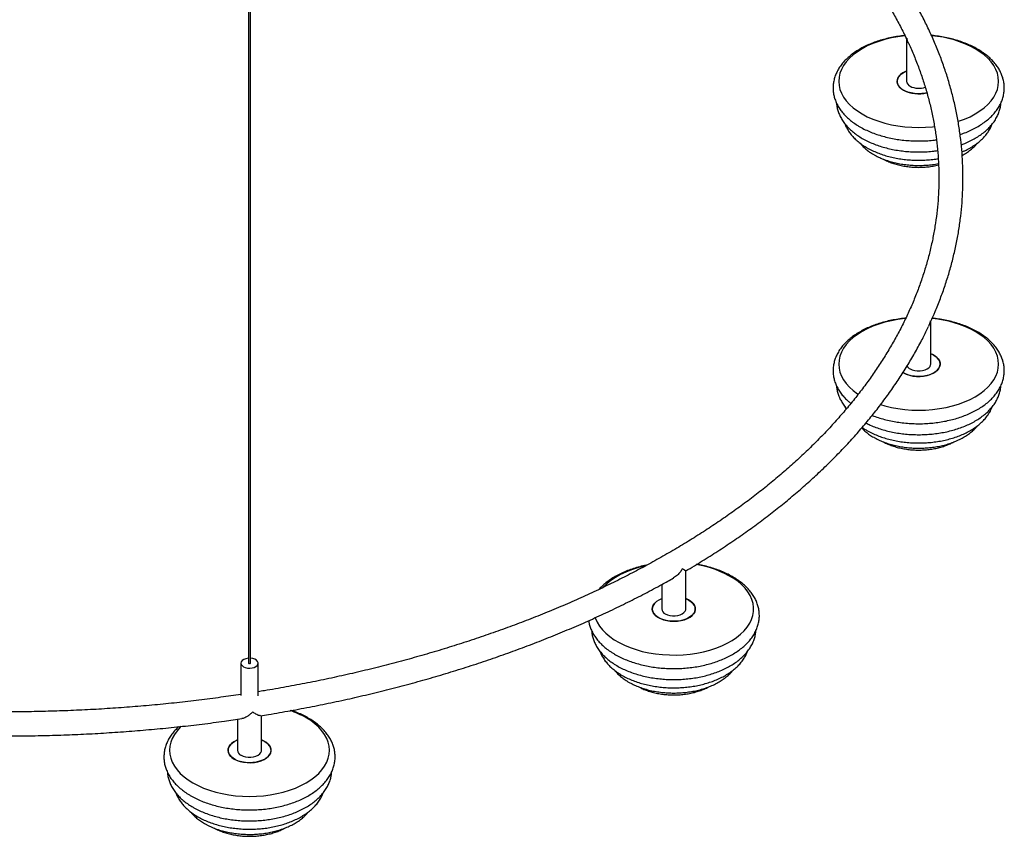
# Paper-space layout '_Isométrica' of a CAD drawing. Header units: millimetres. Extents: x -1454 to -292, y -678 to 811.
# Tile 3 of 5: x -864 to -292, y -678 to -203. Entities that reach past the tile are written whole.
import ezdxf

# ---------------------------------------------------------------- set-up
doc = ezdxf.new("R2010")
doc.units = ezdxf.units.MM

psp = doc.layouts.new('_Isométrica')

# ---------------------------------------------------------------- linework, layer by layer
at = {"color": 7, "linetype": 'Continuous', "lineweight": 25}
for p, q in [((-730.91, 240.46), (-730.91, -577.04)), ((-729.91, -577.04), (-729.91, 240.46)), ((-348.51, -214.15), (-348.51, -238.8)), ((-334.51, -403.15), (-334.51, -378.49)), ((-476.86, -545.48), (-476.86, -523.33)), ((-490.86, -531.32), (-490.86, -545.48)), ((-735.41, -577.04), (-735.41, -595.91)), ((-725.41, -595.92), (-725.41, -577.04)), ((-737.41, -609.64), (-737.41, -627.66)), ((-723.41, -627.66), (-723.41, -607.49))]:
    psp.add_line(p, q, dxfattribs=at)
at = {"color": 7, "linetype": 'Continuous', "lineweight": 25, "flags": 128}
for points in [[(-349.41, -212.37), (-349.57, -212.39), (-353.53, -212.89), (-357.39, -213.6), (-361.14, -214.49), (-364.73, -215.57), (-368.15, -216.83), (-371.36, -218.25), (-374.35, -219.83), (-377.09, -221.56), (-379.55, -223.42), (-381.73, -225.39), (-383.6, -227.46), (-385.15, -229.62), (-386.37, -231.86), (-387.25, -234.14), (-387.78, -236.46), (-387.95, -238.8), (-387.78, -241.13), (-387.25, -243.45), (-386.37, -245.74), (-385.15, -247.97), (-383.6, -250.13), (-381.73, -252.2), (-379.55, -254.18), (-377.09, -256.03), (-374.35, -257.76), (-371.36, -259.34), (-368.15, -260.76), (-364.73, -262.02), (-361.14, -263.1), (-357.39, -263.99), (-353.53, -264.7), (-349.57, -265.2), (-345.55, -265.51), (-341.51, -265.61), (-337.46, -265.51), (-333.44, -265.2), (-332.31, -265.08)], [(-318.56, -262.11), (-318.28, -262.02), (-314.86, -260.76), (-311.65, -259.34), (-308.66, -257.76), (-305.92, -256.03), (-303.46, -254.18), (-301.28, -252.2), (-299.41, -250.13), (-297.86, -247.97), (-296.64, -245.74), (-295.76, -243.45), (-295.23, -241.13), (-295.06, -238.8), (-295.23, -236.46), (-295.76, -234.14), (-296.64, -231.86), (-297.86, -229.62), (-299.41, -227.46), (-301.28, -225.39), (-303.46, -223.42), (-305.92, -221.56), (-308.66, -219.83)], [(-336.72, -245.46), (-337.59, -245.65), (-339.65, -245.93), (-341.77, -246.01), (-343.88, -245.88), (-345.92, -245.55), (-347.83, -245.02), (-349.56, -244.31), (-351.06, -243.45), (-352.29, -242.45), (-353.2, -241.34), (-353.78, -240.17), (-354, -238.95), (-353.87, -237.73), (-353.38, -236.54), (-352.54, -235.41), (-351.4, -234.38), (-349.96, -233.48), (-348.51, -232.82)], [(-348.51, -232.82), (-349.15, -233.09), (-350.71, -233.91), (-352.01, -234.88), (-353, -235.96), (-353.67, -237.13), (-353.98, -238.34), (-353.93, -239.56), (-353.53, -240.76), (-352.78, -241.91), (-351.71, -242.96), (-350.34, -243.9)], [(-349.22, -376.71), (-349.57, -376.74), (-353.53, -377.25), (-357.39, -377.95), (-361.14, -378.85), (-364.73, -379.93), (-368.15, -381.18), (-371.36, -382.61), (-374.35, -384.19), (-377.09, -385.91), (-379.55, -387.77), (-381.73, -389.74), (-383.6, -391.82), (-385.15, -393.98), (-386.37, -396.21), (-387.25, -398.49), (-387.78, -400.81), (-387.95, -403.15), (-387.78, -405.49), (-387.25, -407.81), (-386.37, -410.09), (-385.15, -412.32), (-383.6, -414.48), (-381.73, -416.56), (-379.55, -418.53), (-377.09, -420.39), (-376.69, -420.66)], [(-363.65, -426.72), (-361.14, -427.45), (-357.39, -428.35), (-353.53, -429.05), (-349.57, -429.56), (-345.55, -429.86), (-341.51, -429.96), (-337.46, -429.86), (-333.44, -429.56), (-329.48, -429.05), (-325.62, -428.35), (-321.88, -427.45), (-318.28, -426.37), (-314.86, -425.11), (-311.65, -423.69), (-308.66, -422.11), (-305.92, -420.39), (-303.46, -418.53), (-301.28, -416.56), (-299.41, -414.48), (-297.86, -412.32), (-296.64, -410.09), (-295.76, -407.81), (-295.23, -405.49), (-295.06, -403.15), (-295.23, -400.81), (-295.76, -398.49), (-296.64, -396.21), (-297.86, -393.98), (-299.41, -391.82), (-301.28, -389.74), (-303.46, -387.77), (-305.92, -385.91), (-308.66, -384.19)], [(-332.67, -398.05), (-331.3, -398.98), (-330.23, -400.04), (-329.48, -401.18), (-329.08, -402.39), (-329.03, -403.61), (-329.34, -404.82), (-330.01, -405.98), (-331, -407.06), (-332.3, -408.03), (-333.86, -408.86), (-335.64, -409.52), (-337.59, -410), (-339.65, -410.29), (-341.77, -410.36), (-343.88, -410.23), (-345.92, -409.9), (-347.83, -409.37), (-349.56, -408.67), (-350.68, -408.05)], [(-350.34, -408.25), (-348.72, -409.04), (-346.89, -409.66), (-344.91, -410.09), (-342.83, -410.33), (-340.71, -410.35), (-338.61, -410.17), (-336.6, -409.79), (-334.73, -409.21), (-333.05, -408.46), (-331.62, -407.56), (-330.47, -406.53), (-329.63, -405.41), (-329.14, -404.22), (-329.01, -403), (-329.23, -401.78), (-329.81, -400.6), (-330.72, -399.5), (-331.95, -398.5), (-333.45, -397.63), (-334.51, -397.17)], [(-334.51, -397.17), (-334.29, -397.26), (-332.67, -398.05)], [(-346.46, -406.01), (-345.23, -406.57), (-343.82, -406.96), (-342.29, -407.17), (-340.72, -407.17), (-339.19, -406.96), (-337.78, -406.57), (-336.56, -406.01), (-335.58, -405.3), (-334.9, -404.48), (-334.55, -403.6), (-334.51, -403.15)], [(-500.16, -520.38), (-501.14, -520.6), (-504.83, -521.56), (-508.36, -522.71), (-511.71, -524.03), (-514.84, -525.51), (-517.74, -527.14), (-520.38, -528.92), (-522.74, -530.82), (-524.81, -532.83), (-524.97, -533)], [(-529.46, -550.58), (-529.32, -550.99), (-528.31, -553.26), (-526.97, -555.46), (-525.3, -557.59), (-523.31, -559.63), (-521.03, -561.56), (-518.46, -563.37), (-515.63, -565.05), (-512.55, -566.57), (-509.26, -567.93), (-505.77, -569.13), (-502.12, -570.14), (-498.33, -570.96), (-494.43, -571.6), (-490.44, -572.03), (-486.41, -572.26), (-482.36, -572.29), (-478.32, -572.11), (-474.32, -571.73), (-470.4, -571.15), (-466.57, -570.37), (-462.88, -569.41), (-459.35, -568.26), (-456, -566.94), (-452.87, -565.46), (-449.97, -563.83), (-447.33, -562.05), (-444.97, -560.15), (-442.9, -558.14), (-441.15, -556.03), (-439.72, -553.84), (-438.63, -551.59), (-437.88, -549.29), (-437.48, -546.96), (-437.43, -544.62), (-437.74, -542.29), (-438.4, -539.98), (-439.4, -537.71), (-440.74, -535.51), (-442.41, -533.38), (-444.4, -531.34), (-446.68, -529.41), (-449.25, -527.6), (-449.25, -527.6)], [(-475.02, -540.38), (-473.65, -541.32), (-472.58, -542.37), (-471.83, -543.52), (-471.43, -544.72), (-471.38, -545.94), (-471.69, -547.15), (-472.36, -548.32), (-473.35, -549.4), (-474.65, -550.37), (-476.21, -551.19), (-477.99, -551.86), (-479.94, -552.34), (-482.01, -552.62), (-484.12, -552.7), (-486.23, -552.57), (-488.27, -552.24), (-490.18, -551.71), (-491.91, -551), (-493.41, -550.14), (-494.64, -549.14), (-495.55, -548.03), (-496.13, -546.86), (-496.35, -545.64), (-496.22, -544.42), (-495.73, -543.23), (-494.9, -542.1), (-493.75, -541.07), (-492.31, -540.17), (-490.86, -539.51)], [(-490.86, -539.51), (-490.94, -539.54), (-492.58, -540.32), (-493.97, -541.24), (-495.07, -542.29), (-495.84, -543.43), (-496.27, -544.63), (-496.34, -545.85), (-496.05, -547.07), (-495.41, -548.23), (-494.44, -549.32), (-493.17, -550.3)], [(-493.17, -550.3), (-491.62, -551.14), (-489.86, -551.81), (-487.92, -552.31), (-485.86, -552.61), (-483.75, -552.7), (-481.64, -552.59), (-479.59, -552.27), (-477.67, -551.75), (-475.92, -551.06), (-474.4, -550.21), (-473.16, -549.22), (-472.22, -548.12), (-471.61, -546.94), (-471.36, -545.73), (-471.47, -544.51), (-471.94, -543.31), (-472.74, -542.18), (-473.87, -541.14), (-475.28, -540.23), (-476.86, -539.51)], [(-476.86, -539.51), (-476.64, -539.59), (-475.02, -540.38)], [(-488.81, -548.34), (-487.58, -548.91), (-486.17, -549.3), (-484.64, -549.5), (-483.07, -549.5), (-481.54, -549.3), (-480.13, -548.91), (-478.91, -548.34), (-477.93, -547.63), (-477.25, -546.82), (-476.9, -545.94), (-476.86, -545.48)], [(-730.91, -574.16), (-731.26, -574.19), (-732.56, -574.43), (-733.7, -574.86), (-734.59, -575.45), (-735.18, -576.16), (-735.41, -576.94), (-735.27, -577.72), (-734.77, -578.45), (-733.95, -579.08)], [(-733.95, -579.08), (-732.86, -579.55), (-731.6, -579.84), (-730.24, -579.92), (-728.9, -579.79), (-727.67, -579.45), (-726.65, -578.93), (-725.9, -578.28), (-725.49, -577.53), (-725.44, -576.74), (-725.76, -575.98), (-726.43, -575.29), (-727.39, -574.74), (-728.58, -574.35), (-729.9, -574.17), (-729.91, -574.16)], [(-730.91, -577.04), (-730.88, -577.15), (-730.77, -577.24)], [(-730.77, -577.24), (-730.61, -577.3), (-730.41, -577.33), (-730.22, -577.3), (-730.06, -577.24), (-729.95, -577.15), (-729.91, -577.04)], [(-770.11, -613.74), (-770.64, -614.25), (-772.51, -616.33), (-774.06, -618.49), (-775.28, -620.72), (-776.16, -623.01), (-776.69, -625.32), (-776.86, -627.66), (-776.69, -630), (-776.16, -632.32), (-775.28, -634.6), (-774.06, -636.83), (-772.51, -638.99), (-770.64, -641.07), (-768.46, -643.04), (-766, -644.9), (-763.26, -646.62), (-760.27, -648.2), (-757.06, -649.63), (-753.64, -650.88), (-750.04, -651.96), (-746.3, -652.86), (-742.44, -653.56), (-738.48, -654.07), (-734.46, -654.37), (-730.41, -654.48), (-726.37, -654.37), (-722.35, -654.07), (-718.39, -653.56), (-714.53, -652.86), (-710.78, -651.96), (-707.19, -650.88), (-703.77, -649.63), (-700.56, -648.2), (-697.57, -646.62), (-694.83, -644.9), (-692.37, -643.04), (-690.19, -641.07), (-688.32, -638.99), (-686.77, -636.83), (-685.55, -634.6), (-684.67, -632.32), (-684.14, -630), (-683.97, -627.66), (-684.14, -625.32), (-684.67, -623.01), (-685.55, -620.72), (-686.77, -618.49), (-688.32, -616.33), (-690.19, -614.25), (-692.37, -612.28), (-694.83, -610.43), (-697.57, -608.7), (-697.57, -608.7)], [(-721.58, -622.56), (-720.21, -623.5), (-719.14, -624.55), (-718.39, -625.7), (-717.98, -626.9), (-717.94, -628.12), (-718.25, -629.33), (-718.92, -630.49), (-719.91, -631.58), (-721.21, -632.54), (-722.77, -633.37), (-724.55, -634.04), (-726.5, -634.52), (-728.56, -634.8), (-730.68, -634.88), (-732.79, -634.75), (-734.83, -634.41), (-736.74, -633.89), (-738.47, -633.18), (-739.97, -632.31), (-741.19, -631.31), (-742.11, -630.21), (-742.69, -629.03), (-742.91, -627.82), (-742.78, -626.59), (-742.29, -625.4), (-741.45, -624.28), (-740.3, -623.25), (-738.87, -622.35), (-737.41, -621.68)], [(-737.41, -621.68), (-738.06, -621.95), (-739.62, -622.78), (-740.92, -623.75), (-741.91, -624.83), (-742.57, -625.99), (-742.89, -627.2), (-742.84, -628.43), (-742.44, -629.63), (-741.69, -630.77), (-740.62, -631.83), (-739.25, -632.76)], [(-739.25, -632.76), (-737.63, -633.55), (-735.8, -634.17), (-733.82, -634.61), (-731.74, -634.84), (-729.62, -634.86), (-727.52, -634.68), (-725.51, -634.3), (-723.64, -633.73), (-721.96, -632.98), (-720.52, -632.08), (-719.37, -631.05), (-718.54, -629.92), (-718.05, -628.73), (-717.92, -627.51), (-718.14, -626.29), (-718.72, -625.11), (-719.63, -624.01), (-720.86, -623.01), (-722.36, -622.15), (-723.41, -621.68)], [(-723.41, -621.68), (-723.2, -621.77), (-721.58, -622.56)], [(-735.36, -630.52), (-734.14, -631.08), (-732.73, -631.48), (-731.2, -631.68), (-729.63, -631.68), (-728.1, -631.48), (-726.69, -631.08), (-725.46, -630.52), (-724.49, -629.81), (-723.81, -629), (-723.46, -628.11), (-723.41, -627.66)]]:
    psp.add_lwpolyline(points, dxfattribs=at)
at = {"color": 7, "linetype": 'Continuous', "lineweight": 25}
for centre, radius, start, end in [((-339.06, -275.98), 63.85, 61.5683, 85.3693), ((-345.08, -238.5), 3.44, 184.9193, 246.4008), ((-341.43, -226.41), 19.63, 243.0058, 283.9307), ((-341.47, -231.92), 10.94, 242.8658, 290.3423), ((-339.03, -440.28), 63.78, 61.5623, 85.2302), ((-344.6, -402.35), 4.1, 206.2525, 243.1573), ((-479.96, -578.42), 59.38, 58.8591, 81.1835), ((-487.43, -545.19), 3.44, 184.9193, 246.4008), ((-723.4, -654.06), 52.19, 60.3367, 71.4039), ((-733.99, -627.37), 3.44, 184.9193, 246.4008)]:
    psp.add_arc(centre, radius, start, end, dxfattribs=at)
for points, knots in [([(-334.56, -378.61), (-333.66, -376.63), (-331.64, -372.14), (-328.85, -365.1), (-326.12, -357.5), (-323.72, -349.86), (-321.63, -342.19), (-319.86, -334.49), (-318.4, -326.78), (-317.25, -319.05), (-316.42, -311.3), (-315.91, -303.55), (-315.71, -295.8), (-315.83, -288.04), (-316.27, -280.3), (-317.02, -272.55), (-318.08, -264.83), (-319.46, -257.12), (-321.16, -249.43), (-323.17, -241.76), (-325.49, -234.13), (-328.12, -226.53), (-331.06, -218.97), (-334.31, -211.45), (-337.87, -203.97), (-341.73, -196.55), (-345.9, -189.18), (-350.36, -181.87), (-355.13, -174.63), (-360.19, -167.45), (-365.55, -160.35), (-371.19, -153.32), (-377.13, -146.38), (-383.34, -139.52), (-389.84, -132.75), (-396.61, -126.08), (-403.65, -119.5), (-410.96, -113.02), (-418.53, -106.65), (-426.36, -100.39), (-434.45, -94.24), (-442.78, -88.21), (-451.36, -82.29), (-460.17, -76.5), (-469.25, -70.84), (-475.48, -67.06), (-478.75, -65.2), (-478.86, -65.14)], [0, 0, 0, 0, 0.018049, 0.0408486, 0.0636291, 0.0863906, 0.1091339, 0.13186, 0.1545702, 0.1772667, 0.1999514, 0.2226271, 0.2452965, 0.2679627, 0.2906282, 0.3132956, 0.3359679, 0.358648, 0.3813385, 0.4040417, 0.4267597, 0.4494941, 0.472246, 0.4950162, 0.5178053, 0.540613, 0.5634392, 0.5862833, 0.6091444, 0.6320215, 0.6549134, 0.6778189, 0.7007367, 0.7236654, 0.7466037, 0.7695504, 0.7925043, 0.8154642, 0.8384291, 0.861398, 0.88437, 0.9073444, 0.9303205, 0.9532977, 0.9762754, 0.9992531, 1, 1, 1, 1]), ([(-483.99, -78.38), (-481.92, -79.6), (-476.82, -82.6), (-468.93, -87.53), (-460.31, -93.15), (-451.94, -98.88), (-443.81, -104.73), (-435.93, -110.69), (-428.3, -116.75), (-420.94, -122.91), (-413.83, -129.17), (-406.99, -135.52), (-400.42, -141.96), (-394.12, -148.49), (-388.11, -155.1), (-382.37, -161.79), (-376.91, -168.55), (-371.74, -175.38), (-366.86, -182.28), (-362.26, -189.25), (-357.96, -196.27), (-353.97, -203.36), (-350.81, -209.37), (-349.1, -213.04), (-348.51, -214.31)], [0, 0, 0, 0, 0.032028, 0.0791, 0.126171, 0.173241, 0.220311, 0.267382, 0.314455, 0.361531, 0.408613, 0.455701, 0.502798, 0.549905, 0.597027, 0.644164, 0.691319, 0.738497, 0.7857, 0.832931, 0.880193, 0.92749, 0.974824, 1, 1, 1, 1]), ([(-347.28, -216.9), (-347.16, -217.16), (-345.89, -219.81), (-343.78, -224.9), (-340.96, -232.17), (-338.47, -239.48), (-336.29, -246.82), (-334.42, -254.19), (-332.86, -261.59), (-331.61, -269), (-330.67, -276.44), (-330.05, -283.89), (-329.75, -291.35), (-329.76, -298.81), (-330.08, -306.27), (-330.72, -313.72), (-331.68, -321.17), (-332.95, -328.6), (-334.54, -336), (-336.43, -343.39), (-338.64, -350.74), (-341.16, -358.06), (-343.98, -365.34), (-347.12, -372.58), (-350.55, -379.78), (-354.28, -386.92), (-358.32, -394.01), (-362.65, -401.04), (-367.27, -408.01), (-372.19, -414.92), (-377.39, -421.75), (-382.88, -428.52), (-388.65, -435.21), (-394.71, -441.82), (-401.03, -448.34), (-407.64, -454.78), (-414.51, -461.13), (-421.64, -467.38), (-429.04, -473.53), (-436.69, -479.59), (-444.6, -485.54), (-452.76, -491.37), (-461.16, -497.1), (-469.8, -502.71), (-478.67, -508.21), (-487.77, -513.58), (-497.1, -518.82), (-506.65, -523.94), (-516.41, -528.92), (-526.38, -533.77), (-536.55, -538.49), (-546.92, -543.06), (-557.48, -547.48), (-568.22, -551.77), (-579.14, -555.9), (-590.23, -559.88), (-601.49, -563.71), (-612.91, -567.38), (-624.48, -570.9), (-636.19, -574.25), (-648.04, -577.44), (-660.03, -580.47), (-672.13, -583.33), (-684.36, -586.02), (-696.69, -588.54), (-709.14, -590.88), (-718.72, -592.58), (-724.17, -593.44), (-725.41, -593.63)], [0, 0, 0, 0, 0.0016873, 0.0172478, 0.0328229, 0.0484127, 0.0640173, 0.0796363, 0.0952691, 0.1109145, 0.126571, 0.1422367, 0.1579095, 0.1735868, 0.1892661, 0.2049437, 0.220617, 0.2362835, 0.2519411, 0.2675878, 0.2832222, 0.298843, 0.3144497, 0.3300418, 0.3456194, 0.3611826, 0.3767321, 0.3922685, 0.4077928, 0.4233059, 0.4388088, 0.4543026, 0.4697883, 0.4852668, 0.5007393, 0.5162066, 0.5316695, 0.5471289, 0.5625854, 0.5780396, 0.5934921, 0.6089435, 0.6243941, 0.6398443, 0.6552945, 0.6707448, 0.6861955, 0.7016468, 0.7170988, 0.7325518, 0.7480058, 0.7634608, 0.7789171, 0.7943745, 0.8098332, 0.8252931, 0.8407543, 0.8562167, 0.8716803, 0.8871451, 0.902611, 0.918078, 0.9335461, 0.9490152, 0.9644853, 0.9799563, 0.9954281, 1, 1, 1, 1]), ([(-349.51, -212.19), (-349.53, -212.19), (-350.86, -212.29), (-353.47, -212.66), (-357.29, -213.31), (-361.01, -214.17), (-364.61, -215.2), (-368.07, -216.41), (-371.38, -217.8), (-374.5, -219.35), (-377.42, -221.06), (-380.12, -222.94), (-382.57, -224.95), (-384.75, -227.11), (-386.65, -229.38), (-388.23, -231.76), (-389.49, -234.21), (-390.42, -236.71), (-391.02, -239.24), (-391.29, -241.77), (-391.24, -244.29), (-390.88, -246.79), (-390.2, -249.24), (-389.22, -251.64), (-387.94, -253.98), (-386.37, -256.25), (-384.5, -258.44), (-382.34, -260.52), (-379.91, -262.49), (-377.65, -264.05), (-376.17, -264.93), (-375.65, -265.24)], [0, 0, 0, 0, 0.00064, 0.037642, 0.074683, 0.111779, 0.148945, 0.186193, 0.223531, 0.260962, 0.298478, 0.336051, 0.373605, 0.411036, 0.44821, 0.484973, 0.521191, 0.55679, 0.591786, 0.626289, 0.660479, 0.694564, 0.728712, 0.763135, 0.798001, 0.833409, 0.869376, 0.905844, 0.942701, 0.979821, 1, 1, 1, 1]), ([(-348.27, -213.71), (-348.27, -213.71), (-348.41, -213.85), (-348.55, -214.02), (-348.49, -214.14), (-348.48, -214.15)], [0, 0, 0, 0, 0.006496, 0.884774, 1, 1, 1, 1]), ([(-347.24, -216.88), (-347.32, -216.72), (-347.83, -215.73), (-348.09, -214.63), (-348.27, -213.72), (-348.27, -213.71)], [0, 0, 0, 0, 0.162236, 0.995016, 1, 1, 1, 1]), ([(-317.46, -269.71), (-316.58, -269.41), (-314.53, -268.71), (-311.51, -267.42), (-308.39, -265.86), (-305.48, -264.14), (-302.79, -262.26), (-300.35, -260.24), (-298.18, -258.08), (-296.3, -255.8), (-294.73, -253.42), (-293.48, -250.97), (-292.56, -248.47), (-291.97, -245.94), (-291.71, -243.4), (-291.78, -240.88), (-292.15, -238.39), (-292.84, -235.94), (-293.83, -233.54), (-295.12, -231.2), (-296.71, -228.93), (-298.59, -226.75), (-300.76, -224.67), (-303.19, -222.71), (-305.88, -220.88), (-308.8, -219.19), (-311.93, -217.66), (-315.25, -216.3), (-318.73, -215.1), (-322.34, -214.09), (-326.07, -213.24), (-329.9, -212.61), (-332.57, -212.25), (-333.97, -212.15), (-334.06, -212.14)], [0, 0, 0, 0, 0.0252356, 0.0585221, 0.0918915, 0.1253355, 0.158829, 0.192302, 0.2256618, 0.2587869, 0.291541, 0.3238054, 0.3555171, 0.3866938, 0.4174355, 0.4479054, 0.4782874, 0.5087324, 0.5394299, 0.570527, 0.6021088, 0.634188, 0.6667104, 0.6995765, 0.7326711, 0.7658891, 0.7991461, 0.8323806, 0.8655689, 0.898702, 0.9317807, 0.9648114, 0.9978038, 1, 1, 1, 1]), ([(-389.21, -251.54), (-389.19, -251.94), (-389.13, -253.16), (-388.68, -255.18), (-387.9, -257.57), (-386.81, -259.9), (-385.41, -262.17), (-383.72, -264.36), (-381.75, -266.45), (-379.49, -268.44), (-377, -270.29), (-374.7, -271.73), (-372.26, -273.07), (-369.65, -274.33), (-366.38, -275.66), (-362.96, -276.81), (-359.4, -277.79), (-355.72, -278.58), (-351.96, -279.19), (-348.13, -279.61), (-344.27, -279.84), (-340.38, -279.88), (-336.51, -279.72), (-333.2, -279.46), (-331.23, -279.16), (-330.51, -279.06)], [0, 0, 0, 0, 0.02114, 0.064448, 0.107954, 0.151925, 0.196551, 0.241922, 0.288015, 0.334715, 0.381856, 0.427727, 0.453138, 0.50071, 0.54822, 0.59566, 0.643016, 0.690291, 0.737495, 0.784645, 0.831758, 0.878854, 0.925955, 0.973074, 1, 1, 1, 1]), ([(-316.77, -275.65), (-316.09, -275.4), (-314.29, -274.74), (-311.55, -273.48), (-308.56, -271.9), (-305.79, -270.14), (-303.26, -268.23), (-300.97, -266.18), (-298.97, -263.99), (-297.28, -261.7), (-295.9, -259.32), (-294.84, -256.87), (-294.14, -254.39), (-293.79, -252.57), (-293.78, -251.59), (-293.77, -251.44)], [0, 0, 0, 0, 0.052178, 0.138595, 0.225236, 0.312062, 0.398958, 0.485692, 0.571967, 0.657414, 0.741669, 0.824472, 0.90577, 0.985746, 1, 1, 1, 1]), ([(-384.32, -263.51), (-384.28, -263.63), (-384.01, -264.52), (-383.2, -266.13), (-381.9, -268.32), (-380.26, -270.43), (-378.35, -272.44), (-376.16, -274.35), (-373.88, -276), (-371.81, -277.28), (-369.62, -278.49), (-367.11, -279.69), (-363.95, -280.95), (-360.64, -282.04), (-357.2, -282.94), (-353.65, -283.66), (-350.02, -284.19), (-346.34, -284.54), (-342.62, -284.69), (-338.89, -284.65), (-335.19, -284.41), (-332.25, -284.11), (-330.59, -283.81), (-330.12, -283.73)], [0, 0, 0, 0, 0.00744, 0.057003, 0.107348, 0.15861, 0.210781, 0.263723, 0.317223, 0.359832, 0.388743, 0.442769, 0.496717, 0.550576, 0.60433, 0.657982, 0.711549, 0.765052, 0.818517, 0.871971, 0.925441, 0.978946, 1, 1, 1, 1]), ([(-375.65, -265.24), (-375.12, -265.53), (-373.61, -266.38), (-370.95, -267.67), (-367.63, -269.03), (-364.15, -270.21), (-360.53, -271.22), (-356.79, -272.05), (-352.97, -272.7), (-349.07, -273.16), (-345.13, -273.42), (-341.17, -273.5), (-337.21, -273.39), (-333.87, -273.15), (-331.88, -272.89), (-331.18, -272.79)], [0, 0, 0, 0, 0.044468, 0.127785, 0.210998, 0.294095, 0.377053, 0.459875, 0.542577, 0.625185, 0.707728, 0.790237, 0.872746, 0.955281, 1, 1, 1, 1]), ([(-316.37, -279.82), (-315.81, -279.59), (-314.21, -278.92), (-311.77, -277.63), (-309.06, -275.97), (-306.58, -274.14), (-304.36, -272.16), (-302.42, -270.06), (-300.79, -267.83), (-299.53, -265.67), (-298.96, -264.21), (-298.71, -263.55)], [0, 0, 0, 0, 0.064681, 0.185529, 0.306689, 0.428004, 0.549099, 0.669498, 0.788604, 0.905835, 1, 1, 1, 1]), ([(-375.78, -274.57), (-375.28, -275.17), (-374.22, -276.44), (-372.28, -278.2), (-370.08, -279.88), (-368.02, -281.17), (-365.82, -282.38), (-363.45, -283.5), (-360.46, -284.66), (-357.33, -285.64), (-354.07, -286.43), (-350.72, -287.04), (-347.29, -287.45), (-343.82, -287.68), (-340.34, -287.71), (-336.86, -287.55), (-333.43, -287.18), (-331.13, -286.86), (-330.02, -286.61), (-329.99, -286.61)], [0, 0, 0, 0, 0.057246, 0.120879, 0.185461, 0.247219, 0.282449, 0.348049, 0.413538, 0.478898, 0.544108, 0.609177, 0.674133, 0.739014, 0.803861, 0.86872, 0.933623, 0.998616, 1, 1, 1, 1]), ([(-316.24, -281.82), (-315.82, -281.6), (-314.49, -280.9), (-312.47, -279.55), (-310.23, -277.77), (-308.49, -276.12), (-307.62, -275.01), (-307.3, -274.61)], [0, 0, 0, 0, 0.114003, 0.362078, 0.610262, 0.857451, 1, 1, 1, 1]), ([(-362.07, -284), (-361.85, -284.12), (-360.81, -284.69), (-358.84, -285.59), (-356.09, -286.6), (-353.2, -287.43), (-350.2, -288.07), (-347.12, -288.51), (-343.99, -288.76), (-340.84, -288.82), (-337.69, -288.68), (-334.59, -288.34), (-331.99, -287.92), (-330.49, -287.54), (-329.96, -287.4)], [0, 0, 0, 0, 0.026078, 0.119236, 0.2122, 0.304935, 0.397401, 0.489632, 0.581694, 0.673676, 0.765672, 0.857761, 0.950033, 1, 1, 1, 1]), ([(-349.05, -376.51), (-349.22, -376.53), (-350.71, -376.63), (-353.47, -377.01), (-357.29, -377.67), (-361.01, -378.53), (-364.61, -379.56), (-368.07, -380.77), (-371.38, -382.15), (-374.5, -383.7), (-377.42, -385.42), (-380.12, -387.29), (-382.57, -389.31), (-384.75, -391.46), (-386.65, -393.74), (-388.23, -396.11), (-389.49, -398.56), (-390.42, -401.06), (-391.02, -403.59), (-391.29, -406.13), (-391.24, -408.65), (-390.88, -411.14), (-390.2, -413.6), (-389.22, -416), (-387.94, -418.34), (-386.37, -420.61), (-384.49, -422.79), (-382.66, -424.59), (-381.37, -425.62), (-380.89, -426)], [0, 0, 0, 0, 0.005355, 0.045068, 0.084824, 0.124639, 0.164529, 0.204506, 0.244581, 0.284756, 0.325021, 0.365348, 0.405654, 0.445828, 0.485726, 0.525184, 0.564056, 0.602265, 0.639826, 0.676857, 0.713553, 0.750136, 0.786786, 0.823732, 0.861154, 0.899157, 0.93776, 0.9769, 1, 1, 1, 1]), ([(-368.52, -432.98), (-368.22, -433.1), (-366.81, -433.69), (-364.14, -434.56), (-360.53, -435.58), (-356.79, -436.41), (-352.97, -437.05), (-349.07, -437.51), (-345.13, -437.78), (-341.17, -437.86), (-337.21, -437.75), (-333.28, -437.45), (-329.39, -436.96), (-325.58, -436.28), (-321.86, -435.42), (-318.27, -434.38), (-314.81, -433.16), (-311.51, -431.77), (-308.39, -430.21), (-305.48, -428.49), (-302.79, -426.62), (-300.35, -424.59), (-298.18, -422.43), (-296.3, -420.16), (-294.73, -417.78), (-293.48, -415.33), (-292.56, -412.82), (-291.97, -410.29), (-291.71, -407.76), (-291.78, -405.24), (-292.15, -402.74), (-292.84, -400.29), (-293.83, -397.89), (-295.12, -395.55), (-296.71, -393.29), (-298.59, -391.11), (-300.76, -389.03), (-303.19, -387.06), (-305.88, -385.23), (-308.8, -383.55), (-311.93, -382.02), (-315.25, -380.65), (-318.73, -379.46), (-322.34, -378.44), (-326.07, -377.6), (-329.84, -376.95), (-332.39, -376.67), (-333.64, -376.54)], [0, 0, 0, 0, 0.006374, 0.029371, 0.052329, 0.075251, 0.098139, 0.121001, 0.143845, 0.166679, 0.189513, 0.212355, 0.235212, 0.258094, 0.281011, 0.30397, 0.326981, 0.350047, 0.373171, 0.396347, 0.419557, 0.442753, 0.46587, 0.488825, 0.511522, 0.533881, 0.555856, 0.57746, 0.598764, 0.619878, 0.640932, 0.66203, 0.683302, 0.704851, 0.726737, 0.748967, 0.771504, 0.794279, 0.817212, 0.840232, 0.863278, 0.886308, 0.909307, 0.932267, 0.95519, 0.978079, 1, 1, 1, 1]), ([(-476.91, -523.38), (-475.22, -522.39), (-470.4, -519.57), (-462.71, -514.79), (-453.81, -509.03), (-445.16, -503.15), (-436.76, -497.15), (-428.6, -491.03), (-420.69, -484.79), (-413.04, -478.45), (-405.65, -472), (-398.53, -465.44), (-391.68, -458.79), (-385.1, -452.04), (-378.8, -445.2), (-372.79, -438.27), (-367.05, -431.26), (-361.61, -424.16), (-356.46, -417), (-351.61, -409.76), (-347.05, -402.45), (-342.8, -395.09), (-339.04, -388.06), (-336.83, -383.46), (-335.83, -381.35)], [0, 0, 0, 0, 0.025339, 0.07218, 0.119023, 0.165866, 0.212709, 0.259551, 0.30639, 0.353224, 0.400053, 0.446875, 0.493687, 0.540488, 0.587275, 0.634046, 0.680798, 0.727528, 0.774234, 0.820913, 0.867562, 0.914179, 0.960762, 1, 1, 1, 1]), ([(-334.74, -378.07), (-334.74, -378.07), (-334.88, -378.8), (-335.15, -379.94), (-335.67, -380.97), (-335.85, -381.34)], [0, 0, 0, 0, 0.004819, 0.645143, 1, 1, 1, 1]), ([(-334.53, -378.49), (-334.56, -378.35), (-334.59, -378.22), (-334.74, -378.07), (-334.74, -378.07)], [0, 0, 0, 0, 0.993429, 1, 1, 1, 1]), ([(-389.21, -415.89), (-389.19, -416.29), (-389.13, -417.51), (-388.68, -419.53), (-387.9, -421.92), (-386.81, -424.26), (-385.4, -426.52), (-384.24, -428.11), (-383.48, -428.91), (-383.37, -429.02)], [0, 0, 0, 0, 0.0847727, 0.2584459, 0.4329122, 0.6092418, 0.7882006, 0.9701438, 1, 1, 1, 1]), ([(-372.16, -437.43), (-371.32, -437.85), (-369.47, -438.78), (-366.38, -440.01), (-362.96, -441.17), (-359.4, -442.14), (-355.72, -442.94), (-351.96, -443.54), (-348.13, -443.96), (-344.27, -444.19), (-340.38, -444.23), (-336.5, -444.08), (-332.66, -443.74), (-328.87, -443.22), (-325.16, -442.5), (-321.55, -441.6), (-318.06, -440.52), (-314.72, -439.27), (-311.55, -437.84), (-308.56, -436.25), (-305.79, -434.49), (-303.26, -432.58), (-300.97, -430.53), (-298.97, -428.35), (-297.28, -426.05), (-295.9, -423.67), (-294.84, -421.23), (-294.14, -418.75), (-293.79, -416.93), (-293.78, -415.94), (-293.77, -415.79)], [0, 0, 0, 0, 0.030854, 0.068242, 0.105575, 0.142842, 0.180045, 0.217193, 0.254298, 0.291373, 0.328436, 0.365502, 0.402583, 0.439695, 0.476854, 0.514078, 0.55138, 0.588774, 0.626267, 0.663857, 0.701528, 0.739229, 0.77686, 0.814292, 0.851364, 0.887919, 0.923845, 0.959117, 0.993816, 1, 1, 1, 1]), ([(-384.32, -427.86), (-384.28, -427.98), (-384.13, -428.5), (-383.87, -428.99), (-383.68, -429.37)], [0, 0, 0, 0, 0.225163, 1, 1, 1, 1]), ([(-374.33, -439.98), (-374.11, -440.14), (-373.25, -440.77), (-371.81, -441.63), (-369.63, -442.84), (-367.11, -444.05), (-363.95, -445.31), (-360.64, -446.39), (-357.2, -447.29), (-353.65, -448.01), (-350.02, -448.55), (-346.34, -448.89), (-342.62, -449.04), (-338.89, -449), (-335.18, -448.77), (-331.52, -448.35), (-327.92, -447.75), (-324.41, -446.95), (-321.02, -445.98), (-317.77, -444.82), (-314.67, -443.49), (-311.76, -441.99), (-309.06, -440.32), (-306.58, -438.49), (-304.36, -436.52), (-302.42, -434.41), (-300.79, -432.19), (-299.53, -430.02), (-298.96, -428.56), (-298.71, -427.91)], [0, 0, 0, 0, 0.010446, 0.041663, 0.062845, 0.102426, 0.14195, 0.181409, 0.220791, 0.260098, 0.299343, 0.338541, 0.377712, 0.416874, 0.456048, 0.495248, 0.534496, 0.573812, 0.613217, 0.652728, 0.692358, 0.732106, 0.771958, 0.81186, 0.851691, 0.891292, 0.930468, 0.969027, 1, 1, 1, 1]), ([(-374.59, -440.28), (-374.47, -440.42), (-373.78, -441.22), (-372.27, -442.55), (-370.08, -444.23), (-368.02, -445.53), (-365.82, -446.73), (-363.45, -447.86), (-360.46, -449.01), (-357.33, -449.99), (-354.07, -450.78), (-350.72, -451.39), (-347.29, -451.81), (-343.82, -452.03), (-340.34, -452.06), (-336.86, -451.9), (-333.42, -451.55), (-330.05, -451.01), (-326.75, -450.28), (-323.58, -449.36), (-320.53, -448.26), (-317.65, -446.98), (-314.96, -445.53), (-312.47, -443.91), (-310.23, -442.12), (-308.49, -440.47), (-307.62, -439.37), (-307.3, -438.96)], [0, 0, 0, 0, 0.008892, 0.050781, 0.093295, 0.13395, 0.157142, 0.200325, 0.243436, 0.286462, 0.329389, 0.372224, 0.414984, 0.457694, 0.500382, 0.543078, 0.585804, 0.628587, 0.67146, 0.714451, 0.757586, 0.800882, 0.844337, 0.887922, 0.931526, 0.974955, 1, 1, 1, 1]), ([(-362.07, -448.35), (-361.85, -448.48), (-360.81, -449.05), (-358.84, -449.94), (-356.09, -450.96), (-353.2, -451.78), (-350.2, -452.42), (-347.12, -452.87), (-343.99, -453.12), (-340.84, -453.17), (-337.69, -453.04), (-334.58, -452.7), (-331.53, -452.17), (-328.58, -451.46), (-325.74, -450.55), (-323.23, -449.55), (-321.76, -448.77), (-321.11, -448.43)], [0, 0, 0, 0, 0.020024, 0.091555, 0.162936, 0.234142, 0.305142, 0.375961, 0.44665, 0.517278, 0.587917, 0.658626, 0.729477, 0.800547, 0.87191, 0.943624, 1, 1, 1, 1]), ([(-735.41, -595.21), (-739.27, -595.77), (-747.37, -596.96), (-759.78, -598.56), (-772.62, -600.04), (-785.52, -601.33), (-798.48, -602.45), (-811.48, -603.39), (-824.51, -604.15), (-837.57, -604.73), (-850.65, -605.12), (-863.75, -605.34), (-876.85, -605.37), (-889.95, -605.23), (-903.04, -604.9), (-916.11, -604.39), (-929.15, -603.7), (-942.17, -602.83), (-955.14, -601.77), (-968.06, -600.54), (-980.93, -599.13), (-993.73, -597.55), (-1006.47, -595.78), (-1019.12, -593.85), (-1031.69, -591.73), (-1044.17, -589.45), (-1056.55, -586.99), (-1068.81, -584.36), (-1080.97, -581.56), (-1093, -578.6), (-1104.9, -575.47), (-1116.67, -572.17), (-1128.29, -568.72), (-1139.77, -565.11), (-1151.09, -561.34), (-1162.24, -557.41), (-1173.23, -553.34), (-1184.04, -549.11), (-1194.67, -544.74), (-1205.11, -540.22), (-1215.35, -535.56), (-1225.4, -530.76), (-1235.24, -525.83), (-1244.86, -520.76), (-1252.48, -516.56), (-1256.86, -514.04), (-1258.17, -513.29)], [0, 0, 0, 0, 0.0210693, 0.0441516, 0.0672349, 0.0903189, 0.1134036, 0.136489, 0.1595748, 0.1826611, 0.2057477, 0.2288345, 0.2519214, 0.2750083, 0.2980952, 0.3211818, 0.3442681, 0.367354, 0.3904394, 0.4135242, 0.4366082, 0.4596915, 0.4827739, 0.5058553, 0.5289356, 0.5520147, 0.5750925, 0.598169, 0.621244, 0.6443174, 0.6673892, 0.6904594, 0.7135277, 0.7365942, 0.7596588, 0.7827215, 0.8057821, 0.8288408, 0.8518974, 0.874952, 0.8980046, 0.9210553, 0.9441042, 0.9671513, 0.9901968, 1, 1, 1, 1]), ([(-499.42, -520.02), (-499.9, -520.11), (-501.66, -520.44), (-504.57, -521.19), (-508.13, -522.28), (-511.55, -523.55), (-514.79, -524.99), (-517.85, -526.59), (-520.7, -528.36), (-523.31, -530.29), (-525.56, -532.22), (-526.81, -533.58), (-527.37, -534.19)], [0, 0, 0, 0, 0.04147, 0.14931, 0.257364, 0.365667, 0.474238, 0.583076, 0.692139, 0.801313, 0.910338, 1, 1, 1, 1]), ([(-519.9, -570.76), (-519.4, -571.08), (-517.96, -571.98), (-515.41, -573.36), (-512.21, -574.83), (-508.83, -576.13), (-505.3, -577.26), (-501.64, -578.21), (-497.87, -578.98), (-494.02, -579.56), (-490.11, -579.96), (-486.16, -580.16), (-482.19, -580.18), (-478.24, -580), (-474.32, -579.64), (-470.46, -579.09), (-466.68, -578.35), (-463, -577.43), (-459.44, -576.33), (-456.04, -575.05), (-452.8, -573.61), (-449.75, -571.99), (-446.91, -570.22), (-444.3, -568.29), (-441.94, -566.22), (-439.87, -564.02), (-438.09, -561.71), (-436.62, -559.3), (-435.48, -556.83), (-434.68, -554.32), (-434.2, -551.78), (-434.05, -549.25), (-434.22, -546.73), (-434.7, -544.25), (-435.49, -541.82), (-436.58, -539.44), (-437.97, -537.12), (-439.66, -534.89), (-441.63, -532.74), (-443.89, -530.69), (-446.42, -528.77), (-449.19, -526.99), (-452.18, -525.35), (-455.37, -523.88), (-458.75, -522.57), (-462.27, -521.43), (-465.93, -520.48), (-468.7, -519.88), (-470.27, -519.64), (-470.56, -519.6)], [0, 0, 0, 0, 0.011915, 0.034187, 0.056445, 0.07868, 0.100882, 0.123046, 0.145175, 0.167274, 0.18935, 0.211411, 0.233467, 0.255525, 0.277593, 0.299678, 0.321791, 0.343939, 0.366132, 0.388376, 0.410675, 0.433029, 0.455429, 0.47785, 0.500238, 0.522525, 0.544625, 0.566447, 0.587922, 0.609025, 0.629786, 0.650288, 0.670652, 0.690987, 0.711409, 0.732037, 0.752957, 0.774209, 0.795787, 0.817641, 0.8397, 0.861887, 0.884136, 0.906395, 0.928631, 0.950834, 0.973, 0.99513, 1, 1, 1, 1]), ([(-478.91, -522.21), (-478.91, -522.22), (-479.29, -522.87), (-480.14, -524.13), (-481.77, -526.01), (-483.17, -526.92), (-483.94, -527.43)], [0, 0, 0, 0, 0.0022564, 0.3020684, 0.610652, 1, 1, 1, 1]), ([(-476.93, -523.34), (-476.91, -523.35), (-476.83, -523.4), (-477.14, -523.22), (-477.73, -522.88), (-478.43, -522.49), (-478.9, -522.21), (-478.91, -522.21)], [0, 0, 0, 0, 0.1021083, 0.3542152, 0.6134529, 0.997719, 1, 1, 1, 1]), ([(-723.92, -607.57), (-722.4, -607.33), (-716.6, -606.42), (-706.63, -604.66), (-694.01, -602.28), (-681.5, -599.72), (-669.09, -596.99), (-656.8, -594.09), (-644.63, -591.02), (-632.59, -587.78), (-620.68, -584.37), (-608.92, -580.8), (-597.3, -577.07), (-585.84, -573.18), (-574.54, -569.13), (-563.41, -564.92), (-552.46, -560.56), (-541.68, -556.04), (-531.09, -551.38), (-520.7, -546.57), (-510.5, -541.62), (-500.51, -536.52), (-491.64, -531.8), (-486.2, -528.72), (-483.94, -527.44)], [0, 0, 0, 0, 0.016952, 0.064378, 0.111807, 0.159238, 0.206672, 0.254109, 0.301549, 0.348992, 0.396439, 0.443889, 0.491343, 0.538801, 0.586263, 0.633728, 0.681198, 0.728671, 0.776149, 0.82363, 0.871115, 0.918604, 0.966096, 1, 1, 1, 1]), ([(-533.35, -552.34), (-533.25, -552.99), (-533, -554.48), (-532.25, -556.74), (-531.18, -559.12), (-529.8, -561.44), (-528.12, -563.68), (-526.16, -565.83), (-523.91, -567.88), (-521.79, -569.51), (-520.4, -570.44), (-519.9, -570.76)], [0, 0, 0, 0, 0.090808, 0.206389, 0.323111, 0.44147, 0.561709, 0.683796, 0.807464, 0.932306, 1, 1, 1, 1]), ([(-531.6, -558.07), (-531.53, -558.81), (-531.39, -560.37), (-530.8, -562.71), (-529.91, -565.08), (-528.7, -567.39), (-527.21, -569.63), (-525.42, -571.79), (-523.34, -573.85), (-521.02, -575.77), (-518.85, -577.29), (-516.53, -578.72), (-514.03, -580.07), (-510.88, -581.51), (-507.56, -582.77), (-504.08, -583.86), (-500.48, -584.78), (-496.77, -585.5), (-492.99, -586.05), (-489.14, -586.4), (-485.26, -586.57), (-481.38, -586.54), (-477.51, -586.32), (-473.68, -585.92), (-469.92, -585.32), (-466.24, -584.54), (-462.67, -583.58), (-459.23, -582.44), (-455.94, -581.13), (-452.84, -579.64), (-449.92, -577.99), (-447.23, -576.18), (-444.78, -574.22), (-442.6, -572.12), (-440.7, -569.89), (-439.11, -567.57), (-437.84, -565.16), (-436.91, -562.7), (-436.31, -560.34), (-436.18, -558.79), (-436.12, -558.08)], [0, 0, 0, 0, 0.022401, 0.047373, 0.072516, 0.097971, 0.123829, 0.150119, 0.176806, 0.203812, 0.230075, 0.244751, 0.272157, 0.299546, 0.326906, 0.354222, 0.381489, 0.408711, 0.435895, 0.463051, 0.49019, 0.517323, 0.544463, 0.571617, 0.598797, 0.626017, 0.653288, 0.68062, 0.708021, 0.735496, 0.763039, 0.790633, 0.818225, 0.845736, 0.873063, 0.900084, 0.926692, 0.952825, 0.978492, 1, 1, 1, 1]), ([(-526.63, -570.25), (-526.5, -570.64), (-526.09, -571.8), (-525.1, -573.65), (-523.67, -575.82), (-521.93, -577.89), (-519.91, -579.86), (-517.78, -581.59), (-515.83, -582.94), (-513.75, -584.22), (-511.34, -585.51), (-508.29, -586.88), (-505.07, -588.07), (-501.71, -589.09), (-498.22, -589.92), (-494.64, -590.57), (-490.99, -591.03), (-487.29, -591.31), (-483.56, -591.39), (-479.84, -591.28), (-476.15, -590.97), (-472.5, -590.48), (-468.94, -589.8), (-465.47, -588.94), (-462.13, -587.9), (-458.93, -586.67), (-455.9, -585.28), (-453.07, -583.71), (-450.45, -581.98), (-448.07, -580.1), (-445.95, -578.07), (-444.12, -575.92), (-442.62, -573.66), (-441.6, -571.77), (-441.21, -570.62), (-441.09, -570.28)], [0, 0, 0, 0, 0.014857, 0.044773, 0.075199, 0.106184, 0.137691, 0.169616, 0.195006, 0.212409, 0.244838, 0.277245, 0.309614, 0.341924, 0.37417, 0.406358, 0.4385, 0.470609, 0.502701, 0.534793, 0.566898, 0.599032, 0.631212, 0.663453, 0.695774, 0.728185, 0.760695, 0.7933, 0.825979, 0.858666, 0.89125, 0.923588, 0.955515, 0.98689, 1, 1, 1, 1]), ([(-518.08, -581.29), (-517.92, -581.51), (-517.25, -582.4), (-515.8, -583.84), (-513.76, -585.59), (-511.82, -586.96), (-509.73, -588.24), (-507.45, -589.44), (-504.56, -590.7), (-501.51, -591.78), (-498.32, -592.68), (-495.02, -593.4), (-491.63, -593.92), (-488.19, -594.26), (-484.71, -594.4), (-481.23, -594.35), (-477.76, -594.11), (-474.34, -593.68), (-471, -593.06), (-467.75, -592.25), (-464.63, -591.25), (-461.65, -590.08), (-458.84, -588.73), (-456.23, -587.2), (-453.84, -585.52), (-451.72, -583.66), (-450.3, -582.23), (-449.68, -581.38), (-449.59, -581.24)], [0, 0, 0, 0, 0.012571, 0.052838, 0.093818, 0.132958, 0.155562, 0.197508, 0.239423, 0.28128, 0.323045, 0.364714, 0.4063, 0.447823, 0.489309, 0.530786, 0.572279, 0.613812, 0.655415, 0.697116, 0.738943, 0.780918, 0.823052, 0.865334, 0.907714, 0.950035, 0.992091, 1, 1, 1, 1]), ([(-504.17, -590.8), (-503.63, -591.09), (-502.27, -591.82), (-499.88, -592.78), (-497.07, -593.71), (-494.12, -594.45), (-491.08, -594.99), (-487.97, -595.35), (-484.83, -595.5), (-481.68, -595.47), (-478.54, -595.23), (-475.46, -594.81), (-472.45, -594.19), (-469.55, -593.38), (-466.78, -592.37), (-464.73, -591.49), (-463.68, -590.89), (-463.43, -590.74)], [0, 0, 0, 0, 0.047798, 0.119648, 0.191372, 0.262896, 0.334218, 0.405382, 0.476446, 0.547484, 0.618565, 0.689747, 0.761109, 0.832728, 0.904673, 0.976988, 1, 1, 1, 1]), ([(-764.56, -654.1), (-764.03, -654.4), (-762.52, -655.25), (-759.86, -656.53), (-756.54, -657.89), (-753.06, -659.08), (-749.44, -660.09), (-745.7, -660.92), (-741.87, -661.56), (-737.98, -662.02), (-734.04, -662.29), (-730.08, -662.37), (-726.12, -662.26), (-722.18, -661.96), (-718.3, -661.47), (-714.49, -660.79), (-710.77, -659.93), (-707.18, -658.89), (-703.72, -657.68), (-700.42, -656.29), (-697.3, -654.73), (-694.39, -653.01), (-691.7, -651.13), (-689.26, -649.1), (-687.09, -646.95), (-685.21, -644.67), (-683.63, -642.29), (-682.39, -639.84), (-681.47, -637.34), (-680.88, -634.81), (-680.62, -632.27), (-680.68, -629.75), (-681.06, -627.26), (-681.75, -624.8), (-682.74, -622.4), (-684.03, -620.07), (-685.62, -617.8), (-687.5, -615.62), (-689.67, -613.54), (-692.1, -611.58), (-694.79, -609.75), (-697.71, -608.06), (-700.85, -606.53), (-703.65, -605.35), (-705.46, -604.75), (-706.1, -604.53)], [0, 0, 0, 0, 0.012941, 0.037188, 0.061405, 0.085588, 0.109731, 0.133834, 0.157903, 0.181943, 0.205965, 0.229977, 0.253989, 0.278009, 0.302045, 0.326107, 0.350205, 0.374348, 0.398545, 0.422801, 0.447118, 0.471488, 0.495895, 0.520287, 0.544597, 0.568735, 0.592603, 0.616114, 0.639223, 0.661941, 0.684343, 0.706547, 0.728686, 0.750871, 0.773241, 0.795901, 0.818915, 0.842291, 0.865991, 0.88994, 0.914057, 0.938263, 0.962497, 0.986715, 1, 1, 1, 1]), ([(-728.6, -605.44), (-728.61, -605.44), (-729.12, -605.95), (-730.2, -606.93), (-732.07, -608.25), (-733.7, -609.14), (-734.6, -609.19), (-734.8, -609.2)], [0, 0, 0, 0, 0.001936, 0.25917, 0.52393, 0.891744, 1, 1, 1, 1]), ([(-723.93, -607.53), (-724.16, -607.55), (-724.58, -607.59), (-725.61, -607.19), (-726.89, -606.55), (-727.95, -605.89), (-728.6, -605.44), (-728.6, -605.44)], [0, 0, 0, 0, 0.237414, 0.45153, 0.671703, 0.998063, 1, 1, 1, 1]), ([(-1010.73, -609.26), (-1009.74, -609.41), (-1004.47, -610.22), (-994.86, -611.51), (-981.89, -613.12), (-968.85, -614.54), (-955.76, -615.77), (-942.62, -616.83), (-929.45, -617.7), (-916.24, -618.4), (-903, -618.91), (-889.75, -619.23), (-876.49, -619.37), (-863.23, -619.33), (-849.97, -619.11), (-836.73, -618.7), (-823.5, -618.12), (-810.31, -617.34), (-797.15, -616.39), (-784.03, -615.25), (-770.96, -613.94), (-757.95, -612.44), (-745.89, -610.89), (-738.2, -609.76), (-734.8, -609.26)], [0, 0, 0, 0, 0.010997, 0.058565, 0.106131, 0.153696, 0.201259, 0.248821, 0.296382, 0.343942, 0.391501, 0.43906, 0.486619, 0.534177, 0.581736, 0.629294, 0.676854, 0.724414, 0.771974, 0.819536, 0.867099, 0.914663, 0.962229, 1, 1, 1, 1]), ([(-771.56, -613.97), (-772.27, -614.64), (-773.71, -616.01), (-775.55, -618.25), (-777.14, -620.62), (-778.4, -623.07), (-779.33, -625.57), (-779.93, -628.1), (-780.2, -630.64), (-780.15, -633.16), (-779.79, -635.66), (-779.11, -638.11), (-778.13, -640.51), (-776.85, -642.85), (-775.28, -645.12), (-773.4, -647.3), (-771.25, -649.39), (-768.82, -651.35), (-766.56, -652.92), (-765.08, -653.79), (-764.56, -654.1)], [0, 0, 0, 0, 0.056631, 0.116173, 0.175059, 0.233071, 0.290092, 0.346147, 0.401411, 0.456175, 0.510771, 0.565466, 0.620603, 0.67645, 0.733164, 0.790774, 0.849186, 0.908222, 0.967678, 1, 1, 1, 1]), ([(-778.12, -640.4), (-778.1, -640.8), (-778.04, -642.02), (-777.59, -644.04), (-776.81, -646.43), (-775.71, -648.77), (-774.32, -651.04), (-772.63, -653.22), (-770.66, -655.32), (-768.4, -657.31), (-765.91, -659.15), (-763.61, -660.59), (-761.17, -661.94), (-758.56, -663.2), (-755.29, -664.53), (-751.87, -665.68), (-748.31, -666.66), (-744.63, -667.45), (-740.87, -668.06), (-737.04, -668.48), (-733.18, -668.71), (-729.29, -668.75), (-725.41, -668.6), (-721.57, -668.26), (-717.78, -667.73), (-714.06, -667.01), (-710.45, -666.12), (-706.97, -665.04), (-703.63, -663.78), (-700.46, -662.36), (-697.47, -660.76), (-694.7, -659), (-692.16, -657.1), (-689.88, -655.04), (-687.88, -652.86), (-686.18, -650.57), (-684.8, -648.18), (-683.75, -645.74), (-683.05, -643.26), (-682.7, -641.44), (-682.69, -640.45), (-682.68, -640.3)], [0, 0, 0, 0, 0.012204, 0.037205, 0.062321, 0.087705, 0.113468, 0.13966, 0.166269, 0.193228, 0.220443, 0.246924, 0.261593, 0.289056, 0.316483, 0.34387, 0.371208, 0.3985, 0.42575, 0.45297, 0.480168, 0.507356, 0.534547, 0.561748, 0.588973, 0.616232, 0.643538, 0.670902, 0.698334, 0.725838, 0.753413, 0.781048, 0.808705, 0.83631, 0.863769, 0.890964, 0.91778, 0.944134, 0.970009, 0.995463, 1, 1, 1, 1]), ([(-773.23, -652.38), (-773.19, -652.49), (-772.92, -653.39), (-772.11, -655), (-770.8, -657.19), (-769.17, -659.3), (-767.26, -661.31), (-765.07, -663.21), (-762.79, -664.87), (-760.72, -666.15), (-758.53, -667.35), (-756.02, -668.56), (-752.86, -669.82), (-749.55, -670.9), (-746.11, -671.81), (-742.56, -672.53), (-738.93, -673.06), (-735.24, -673.4), (-731.53, -673.56), (-727.8, -673.52), (-724.09, -673.29), (-720.43, -672.87), (-716.83, -672.26), (-713.32, -671.47), (-709.93, -670.49), (-706.68, -669.33), (-703.58, -668), (-700.67, -666.5), (-697.97, -664.83), (-695.49, -663), (-693.27, -661.03), (-691.33, -658.92), (-689.7, -656.7), (-688.44, -654.53), (-687.87, -653.07), (-687.62, -652.42)], [0, 0, 0, 0, 0.0044608, 0.0341766, 0.0643613, 0.0950959, 0.1263749, 0.1581165, 0.1901931, 0.2157394, 0.2330734, 0.2654651, 0.29781, 0.3301013, 0.3623296, 0.3944971, 0.4266134, 0.4586916, 0.4907469, 0.5227956, 0.5548535, 0.5869331, 0.6190519, 0.6512268, 0.6834742, 0.7158083, 0.748239, 0.7807676, 0.8133806, 0.8460349, 0.8786304, 0.9110382, 0.9430982, 0.9746535, 1, 1, 1, 1]), ([(-764.69, -663.44), (-764.18, -664.04), (-763.13, -665.3), (-761.18, -667.07), (-758.99, -668.74), (-756.93, -670.04), (-754.73, -671.25), (-752.35, -672.37), (-749.37, -673.53), (-746.23, -674.5), (-742.98, -675.3), (-739.62, -675.9), (-736.2, -676.32), (-732.73, -676.54), (-729.25, -676.58), (-725.77, -676.41), (-722.33, -676.06), (-718.95, -675.52), (-715.66, -674.79), (-712.48, -673.87), (-709.44, -672.77), (-706.56, -671.49), (-703.86, -670.04), (-701.38, -668.42), (-699.14, -666.63), (-697.4, -664.99), (-696.52, -663.88), (-696.2, -663.47)], [0, 0, 0, 0, 0.03663, 0.077346, 0.11867, 0.158187, 0.18073, 0.222705, 0.264609, 0.306431, 0.348157, 0.389793, 0.431356, 0.472871, 0.514365, 0.555866, 0.597395, 0.638982, 0.680655, 0.722443, 0.76437, 0.806454, 0.848694, 0.891059, 0.933442, 0.975656, 1, 1, 1, 1]), ([(-750.98, -672.86), (-750.76, -672.99), (-749.72, -673.56), (-747.74, -674.45), (-745, -675.47), (-742.11, -676.29), (-739.11, -676.93), (-736.03, -677.38), (-732.9, -677.63), (-729.75, -677.69), (-726.6, -677.55), (-723.49, -677.21), (-720.44, -676.69), (-717.49, -675.97), (-714.65, -675.06), (-712.14, -674.06), (-710.66, -673.28), (-710.02, -672.94)], [0, 0, 0, 0, 0.0200236, 0.0915548, 0.1629364, 0.2341424, 0.3051423, 0.3759606, 0.4466502, 0.5172778, 0.5879169, 0.6586263, 0.7294769, 0.8005469, 0.8719097, 0.9436237, 1, 1, 1, 1])]:
    psp.add_open_spline(points, degree=3, knots=knots, dxfattribs=at)

doc.saveas('drawing.dxf')
